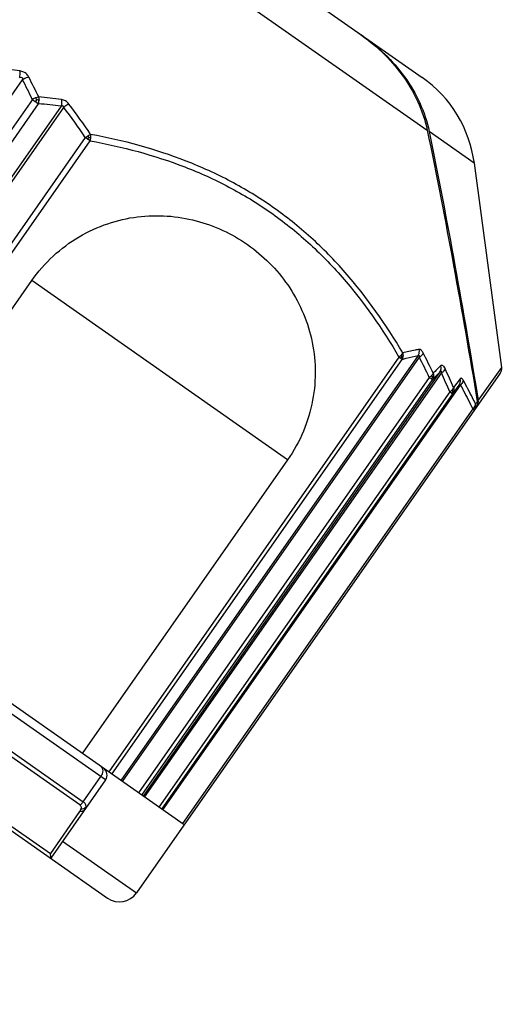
# Model space of a CAD drawing. Header units: millimetres. Extents: x 20 to 4180, y 42 to 2950.
# Tile 84 of 128: x 2640 to 2652, y 2157 to 2181. Entities that reach past the tile are written whole.
import ezdxf

# ---------------------------------------------------------------- set-up
doc = ezdxf.new("R2010")
doc.units = ezdxf.units.MM
doc.header["$LTSCALE"] = 231.275
doc.header["$PDMODE"] = 3
doc.header["$PDSIZE"] = 0.3
doc.linetypes.add('CENTER', pattern=[0.6, 0.375, -0.075, 0.075, -0.075])
doc.layers.get('0').update_dxf_attribs({"linetype": 'CONTINUOUS'})
doc.layers.get('Defpoints').update_dxf_attribs({"linetype": 'CONTINUOUS'})
doc.layers.add('BASE_ASM_PBL25', color=7, linetype='CONTINUOUS')
doc.layers.add('DEFAULT_1', color=7, linetype='CENTER')
doc.styles.get("Standard").update_dxf_attribs({"font": 'malgun.ttf'})
doc.dimstyles.new('DIMSTYLE_4', dxfattribs={"dimtxt": 20, "dimasz": 7.5, "dimexe": 1, "dimexo": 0.5, "dimtad": 1, "dimdsep": 46, "dimtxsty": 'Standard', "dimblk": '_FILLED', "dimblk1": '_FILLED', "dimblk2": '_FILLED', "dimcen": 0.09, "dimclrt": 134, "dimazin": 2, "dimtp": 1.2, "dimtm": 1.2, "dimtfac": 1, "dimtofl": 0, "dimtmove": 0, "dimatfit": 1, "dimldrblk": '_FILLED', "dimfxl": 1, "dimtolj": 1, "dimarcsym": 0})
doc.dimstyles.new('DIMSTYLE_5', dxfattribs={"dimtxt": 20, "dimasz": 7.5, "dimexe": 1, "dimexo": 0.5, "dimtad": 1, "dimdsep": 46, "dimtxsty": 'Standard', "dimblk": '_FILLED', "dimblk1": '_FILLED', "dimblk2": '_FILLED', "dimcen": 0.09, "dimclrt": 134, "dimazin": 2, "dimtp": 0.5, "dimtm": 0.5, "dimtfac": 1, "dimtofl": 0, "dimtmove": 0, "dimatfit": 1, "dimldrblk": '_FILLED', "dimfxl": 1, "dimtolj": 1, "dimarcsym": 0})

# ---------------------------------------------------------------- blocks, each defined once
blk = doc.blocks.new('_FILLED')
at = {"color": 0, "linetype": 'ByBlock'}
blk.add_solid([(0, 0), (-1, 0.2), (-1, -0.2)], dxfattribs=at)
blk = doc.blocks.new('*D7')
at = {"color": 0, "lineweight": -2, "transparency": 16777216}
for p, q in [((2974.663, 2371.365), (3034.901, 2416.937)), ((3034.901, 2416.937), (3115.839, 2416.937)), ((2550, 2050), (2550, 2050.18)), ((2549.91, 2050.09), (2550.09, 2050.09))]:
    blk.add_line(p, q, dxfattribs=at)
at = {"layer": 'Defpoints', "color": 0, "transparency": 16777216}
for p in [(2968.682, 2366.84), (2131.318, 1733.34)]:
    blk.add_point(p, dxfattribs=at)
at = {"color": 0, "lineweight": -2, "transparency": 16777216, "xscale": 7.5, "yscale": 7.5, "zscale": 7.5, "rotation": 217.1089430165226}
blk.add_blockref('_FILLED', (2968.682, 2366.84), dxfattribs=at)
at = {"color": 134, "transparency": 16777216, "insert": (3031.682, 2444.228), "char_height": 20, "width": 88, "attachment_point": 1, "line_spacing_factor": 0.9}
blk.add_mtext('\\A1;%%C1050', dxfattribs=at)
blk = doc.blocks.new('*D8')
at = {"color": 0, "lineweight": -2, "transparency": 16777216}
for p, q in [((2739.087, 2130.121), (3100.704, 2283.175)), ((3100.704, 2283.175), (3202.266, 2283.175)), ((2550, 2050), (2550, 2050.18)), ((2549.91, 2050.09), (2550.09, 2050.09))]:
    blk.add_line(p, q, dxfattribs=at)
at = {"layer": 'Defpoints', "color": 0, "transparency": 16777216}
for p in [(2732.18, 2127.198), (2367.82, 1972.982)]:
    blk.add_point(p, dxfattribs=at)
at = {"color": 0, "lineweight": -2, "transparency": 16777216, "xscale": 7.5, "yscale": 7.5, "zscale": 7.5, "rotation": 202.9404334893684}
blk.add_blockref('_FILLED', (2732.18, 2127.198), dxfattribs=at)
at = {"color": 134, "transparency": 16777216, "insert": (3097.094, 2310.466), "char_height": 20, "width": 109.40741, "attachment_point": 1, "line_spacing_factor": 0.9}
blk.add_mtext('\\A1;%%C395.65', dxfattribs=at)
blk = doc.blocks.new('BASE_ASM_PBL25', base_point=(2630.328, 1941.713))
at = {"layer": 'BASE_ASM_PBL25', "color": 7}
for p, q in [((2643.366, 1857.187), (2617.328, 1857.187)), ((2618.995, 1854.887), (2618.995, 1857.187)), ((2641.285, 1857.098), (2619.066, 1857.098)), ((2619.073, 1855.873), (2619.066, 1857.098)), ((2618.995, 1856.687), (2616.828, 1856.687)), ((2616.828, 1841.436), (2616.828, 1856.687)), ((2619.073, 1855.86), (2619.073, 1855.873)), ((2641.521, 1855.626), (2619.134, 1855.626)), ((2619.134, 1855.626), (2619.134, 1854.887)), ((2619.158, 1855.737), (2641.497, 1855.737)), ((2618.995, 1854.887), (2641.66, 1854.887)), ((2616.828, 1854.687), (2643.901, 1854.687)), ((2616.878, 1842.516), (2616.878, 1854.687)), ((2617.449, 1854.687), (2617.449, 1842.218)), ((2617.474, 1842.234), (2617.474, 1854.687)), ((2617.48, 1854.687), (2617.48, 1842.496)), ((2617.567, 1842.496), (2617.567, 1854.687)), ((2617.99, 1854.687), (2617.99, 1842.242)), ((2618.034, 1842.242), (2618.034, 1854.687)), ((2618.073, 1854.687), (2618.073, 1842.496)), ((2618.171, 1842.496), (2618.171, 1854.687)), ((2618.641, 1854.687), (2618.642, 1842.234)), ((2618.686, 1842.218), (2618.686, 1854.687)), ((2618.954, 1854.687), (2618.954, 1842.516)), ((2619.044, 1842.516), (2619.044, 1854.687)), ((2619.822, 1846.073), (2619.822, 1854.687)), ((2627.334, 1854.687), (2627.334, 1846.073)), ((2628.111, 1854.687), (2628.111, 1842.516)), ((2628.252, 1842.516), (2628.252, 1854.687)), ((2629.091, 1854.687), (2629.091, 1842.218)), ((2629.16, 1842.234), (2629.161, 1854.687)), ((2629.637, 1854.687), (2629.637, 1842.496)), ((2629.821, 1842.496), (2629.821, 1854.687)), ((2630.284, 1854.687), (2630.284, 1842.242)), ((2619.822, 1846.073), (2627.334, 1846.073)), ((2616.878, 1842.516), (2616.841, 1842.516)), ((2617.48, 1842.496), (2617.474, 1842.234)), ((2617.503, 1842.496), (2617.48, 1842.496)), ((2617.567, 1842.496), (2617.503, 1842.496)), ((2617.542, 1842.099), (2617.549, 1842.36)), ((2618.171, 1842.496), (2618.103, 1842.496)), ((2628.211, 1842.516), (2628.252, 1842.516)), ((2629.728, 1842.496), (2629.637, 1842.496)), ((2629.728, 1842.496), (2629.735, 1842.496)), ((2629.821, 1842.496), (2629.735, 1842.496)), ((2616.88, 1841.301), (2616.89, 1842.269)), ((2616.88, 1841.301), (2616.89, 1842.269)), ((2620.235, 1837.656), (2616.88, 1841.301)), ((2620.235, 1837.656), (2621.56, 1837.656)), ((2640.42, 1837.656), (2621.618, 1837.656)), ((2638.213, 1836.687), (2622.442, 1836.687))]:
    blk.add_line(p, q, dxfattribs=at)
blk.add_lwpolyline([(2616.828, 1841.436), (2616.828, 1841.42), (2616.831, 1841.403), (2616.835, 1841.386), (2616.84, 1841.368), (2616.847, 1841.351), (2616.856, 1841.334), (2616.866, 1841.319), (2616.876, 1841.306), (2616.88, 1841.301)], dxfattribs=at)
for centre, radius, start, end in [((2617.328, 1856.687), 0.5, 90.007, 180), ((2619.097, 1855.749), 0.102, 165.2944, 179.9983), ((2619.195, 1854.887), 0.2, 180, 270), ((2618.946, 1842.326), 2.057, 178.4705, 180.5157), ((2626.833, 1857.451), 17.718, 238.4012, 240.0044), ((2626.9, 1857.59), 17.747, 238.2706, 239.8648), ((2590.888, 1846.575), 27.489, 350.9302, 351.4655), ((2589.61, 1846.927), 28.901, 350.3986, 350.9085), ((2627.028, 1857.912), 17.909, 240.2755, 242.0063), ((2627.096, 1858.04), 17.925, 240.1351, 241.8565), ((2628.195, 1836.262), 6.254, 89.8521, 90.1426), ((2629.16, 1842.509), 0.98, 179.6188, 182.6081), ((2634.198, 1858.131), 16.857, 249.1184, 252.1699), ((2634.229, 1858.029), 16.625, 248.9287, 251.996), ((2620.654, 1858.323), 18.199, 297.8663, 299.577), ((2620.744, 1858.358), 18.348, 297.6093, 299.32), ((2630.033, 1842.663), 0.43, 202.9173, 214.2512), ((2635.326, 1842.448), 5.597, 179.5185, 180.0479), ((2639.502, 1859.807), 19.997, 240.7448, 242.2694), ((2629.376, 1842.697), 0.489, 325.6619, 335.7168), ((2639.593, 1859.766), 19.843, 240.4989, 242.0231), ((2621.154, 1859.806), 19.996, 297.7315, 299.2558), ((2622.442, 1839.687), 3, 222.6188, 270)]:
    blk.add_arc(centre, radius, start, end, dxfattribs=at)
for points, knots in [([(2618.995, 1857.185), (2618.995, 1857.185), (2618.995, 1857.184), (2618.995, 1857.183), (2618.996, 1857.183)], [0, 0, 0, 0, 0.432017, 1, 1, 1, 1]), ([(2618.996, 1857.183), (2618.998, 1857.178), (2619.006, 1857.167), (2619.021, 1857.148), (2619.042, 1857.125), (2619.058, 1857.107), (2619.066, 1857.098)], [0, 0, 0, 0, 0.140943, 0.364739, 0.654198, 1, 1, 1, 1]), ([(2618.995, 1855.762), (2618.995, 1855.784), (2619.012, 1855.831), (2619.051, 1855.861), (2619.073, 1855.873)], [0, 0, 0, 0, 0.462736, 1, 1, 1, 1]), ([(2619.073, 1855.86), (2619.055, 1855.851), (2619.023, 1855.827), (2619.003, 1855.793), (2618.998, 1855.775)], [0, 0, 0, 0, 0.532026, 1, 1, 1, 1]), ([(2619.081, 1855.8), (2619.062, 1855.786), (2619.029, 1855.754), (2619.011, 1855.711), (2619.007, 1855.69)], [0, 0, 0, 0, 0.523684, 1, 1, 1, 1]), ([(2619.081, 1855.8), (2619.08, 1855.805), (2619.075, 1855.825), (2619.073, 1855.845), (2619.073, 1855.86)], [0, 0, 0, 0, 0.238225, 1, 1, 1, 1]), ([(2619.158, 1855.737), (2619.149, 1855.737), (2619.13, 1855.74), (2619.099, 1855.759), (2619.086, 1855.784), (2619.081, 1855.8)], [0, 0, 0, 0, 0.268128, 0.51064, 1, 1, 1, 1]), ([(2618.995, 1855.749), (2618.995, 1855.744), (2618.996, 1855.724), (2619.001, 1855.703), (2619.007, 1855.69)], [0, 0, 0, 0, 0.264175, 1, 1, 1, 1]), ([(2619.007, 1855.69), (2619.012, 1855.68), (2619.025, 1855.662), (2619.066, 1855.633), (2619.106, 1855.626), (2619.134, 1855.626)], [0, 0, 0, 0, 0.214928, 0.442935, 1, 1, 1, 1]), ([(2619.158, 1855.737), (2619.154, 1855.729), (2619.14, 1855.694), (2619.134, 1855.655), (2619.134, 1855.626)], [0, 0, 0, 0, 0.242118, 1, 1, 1, 1]), ([(2619.278, 1854.687), (2619.259, 1854.687), (2619.218, 1854.699), (2619.171, 1854.746), (2619.141, 1854.811), (2619.134, 1854.861), (2619.134, 1854.887)], [0, 0, 0, 0, 0.211917, 0.447886, 0.714187, 1, 1, 1, 1]), ([(2627.334, 1846.073), (2627.334, 1845.811), (2627.277, 1845.289), (2627.032, 1844.55), (2626.647, 1843.894), (2626.15, 1843.345), (2625.57, 1842.915), (2624.73, 1842.511), (2623.578, 1842.305), (2622.425, 1842.511), (2621.585, 1842.915), (2621.005, 1843.345), (2620.508, 1843.894), (2620.123, 1844.55), (2619.878, 1845.289), (2619.822, 1845.811), (2619.822, 1846.073)], [0, 0, 0, 0, 0.067362, 0.133775, 0.198589, 0.261578, 0.322874, 0.382825, 0.5, 0.617175, 0.677126, 0.738422, 0.801411, 0.866225, 0.932638, 1, 1, 1, 1]), ([(2616.841, 1842.516), (2616.839, 1842.516), (2616.836, 1842.516), (2616.831, 1842.516), (2616.829, 1842.516), (2616.828, 1842.516), (2616.828, 1842.516)], [0, 0, 0, 0, 0.434723, 0.747839, 0.936803, 1, 1, 1, 1]), ([(2616.89, 1842.307), (2616.87, 1842.327), (2616.838, 1842.377), (2616.828, 1842.434), (2616.828, 1842.463)], [0, 0, 0, 0, 0.49982, 1, 1, 1, 1]), ([(2616.828, 1842.424), (2616.828, 1842.41), (2616.834, 1842.354), (2616.86, 1842.299), (2616.89, 1842.269)], [0, 0, 0, 0, 0.252215, 1, 1, 1, 1]), ([(2616.847, 1842.465), (2616.847, 1842.463), (2616.844, 1842.455), (2616.844, 1842.447), (2616.844, 1842.442)], [0, 0, 0, 0, 0.273812, 1, 1, 1, 1]), ([(2616.847, 1842.465), (2616.849, 1842.463), (2616.856, 1842.454), (2616.865, 1842.447), (2616.872, 1842.442)], [0, 0, 0, 0, 0.239186, 1, 1, 1, 1]), ([(2616.878, 1842.516), (2616.877, 1842.51), (2616.872, 1842.485), (2616.871, 1842.46), (2616.872, 1842.442)], [0, 0, 0, 0, 0.26065, 1, 1, 1, 1]), ([(2616.872, 1842.442), (2616.873, 1842.436), (2616.876, 1842.415), (2616.883, 1842.394), (2616.891, 1842.38)], [0, 0, 0, 0, 0.265878, 1, 1, 1, 1]), ([(2617.449, 1842.218), (2617.401, 1842.241), (2617.208, 1842.335), (2617.019, 1842.437), (2616.878, 1842.516)], [0, 0, 0, 0, 0.248325, 1, 1, 1, 1]), ([(2621.618, 1837.656), (2620.812, 1838.412), (2619.225, 1839.952), (2617.665, 1841.519), (2616.89, 1842.307)], [0, 0, 0, 0, 0.499995, 1, 1, 1, 1]), ([(2616.891, 1842.38), (2616.938, 1842.354), (2617.127, 1842.25), (2617.319, 1842.152), (2617.464, 1842.083)], [0, 0, 0, 0, 0.251636, 1, 1, 1, 1]), ([(2617.498, 1842.421), (2617.499, 1842.423), (2617.501, 1842.431), (2617.505, 1842.438), (2617.509, 1842.444)], [0, 0, 0, 0, 0.205014, 1, 1, 1, 1]), ([(2617.549, 1842.36), (2617.544, 1842.364), (2617.524, 1842.382), (2617.507, 1842.403), (2617.498, 1842.421)], [0, 0, 0, 0, 0.254956, 1, 1, 1, 1]), ([(2617.503, 1842.496), (2617.503, 1842.491), (2617.504, 1842.473), (2617.507, 1842.456), (2617.509, 1842.444)], [0, 0, 0, 0, 0.277761, 1, 1, 1, 1]), ([(2617.509, 1842.444), (2617.512, 1842.442), (2617.523, 1842.433), (2617.536, 1842.425), (2617.546, 1842.421)], [0, 0, 0, 0, 0.232849, 1, 1, 1, 1]), ([(2617.546, 1842.421), (2617.545, 1842.415), (2617.544, 1842.395), (2617.545, 1842.374), (2617.549, 1842.36)], [0, 0, 0, 0, 0.27935, 1, 1, 1, 1]), ([(2617.567, 1842.496), (2617.564, 1842.489), (2617.555, 1842.465), (2617.549, 1842.44), (2617.546, 1842.421)], [0, 0, 0, 0, 0.265284, 1, 1, 1, 1]), ([(2618.103, 1842.496), (2618.099, 1842.496), (2618.089, 1842.495), (2618.079, 1842.496), (2618.073, 1842.496)], [0, 0, 0, 0, 0.386031, 1, 1, 1, 1]), ([(2618.094, 1842.421), (2618.091, 1842.427), (2618.08, 1842.45), (2618.074, 1842.476), (2618.073, 1842.496)], [0, 0, 0, 0, 0.254317, 1, 1, 1, 1]), ([(2618.094, 1842.421), (2618.095, 1842.423), (2618.098, 1842.431), (2618.104, 1842.438), (2618.109, 1842.444)], [0, 0, 0, 0, 0.203991, 1, 1, 1, 1]), ([(2618.148, 1842.36), (2618.142, 1842.364), (2618.121, 1842.381), (2618.104, 1842.403), (2618.094, 1842.421)], [0, 0, 0, 0, 0.255222, 1, 1, 1, 1]), ([(2618.103, 1842.496), (2618.103, 1842.491), (2618.103, 1842.473), (2618.106, 1842.456), (2618.109, 1842.444)], [0, 0, 0, 0, 0.277709, 1, 1, 1, 1]), ([(2618.109, 1842.444), (2618.112, 1842.442), (2618.124, 1842.433), (2618.138, 1842.426), (2618.148, 1842.421)], [0, 0, 0, 0, 0.233814, 1, 1, 1, 1]), ([(2618.148, 1842.421), (2618.147, 1842.415), (2618.145, 1842.395), (2618.145, 1842.374), (2618.148, 1842.36)], [0, 0, 0, 0, 0.280689, 1, 1, 1, 1]), ([(2618.171, 1842.496), (2618.168, 1842.489), (2618.159, 1842.465), (2618.152, 1842.44), (2618.148, 1842.421)], [0, 0, 0, 0, 0.264549, 1, 1, 1, 1]), ([(2618.954, 1842.516), (2618.932, 1842.489), (2618.846, 1842.388), (2618.755, 1842.289), (2618.686, 1842.218)], [0, 0, 0, 0, 0.257096, 1, 1, 1, 1]), ([(2618.755, 1842.083), (2618.779, 1842.106), (2618.873, 1842.202), (2618.963, 1842.303), (2619.029, 1842.38)], [0, 0, 0, 0, 0.242979, 1, 1, 1, 1]), ([(2618.989, 1842.516), (2618.985, 1842.516), (2618.973, 1842.516), (2618.962, 1842.516), (2618.954, 1842.516)], [0, 0, 0, 0, 0.311715, 1, 1, 1, 1]), ([(2618.978, 1842.442), (2618.974, 1842.448), (2618.963, 1842.471), (2618.956, 1842.497), (2618.954, 1842.516)], [0, 0, 0, 0, 0.254039, 1, 1, 1, 1]), ([(2618.978, 1842.442), (2618.979, 1842.444), (2618.984, 1842.452), (2618.989, 1842.459), (2618.994, 1842.465)], [0, 0, 0, 0, 0.217093, 1, 1, 1, 1]), ([(2618.989, 1842.516), (2618.993, 1842.516), (2619.011, 1842.516), (2619.029, 1842.516), (2619.044, 1842.516)], [0, 0, 0, 0, 0.219782, 1, 1, 1, 1]), ([(2618.994, 1842.465), (2618.997, 1842.463), (2619.007, 1842.454), (2619.019, 1842.446), (2619.028, 1842.441)], [0, 0, 0, 0, 0.240885, 1, 1, 1, 1]), ([(2619.029, 1842.38), (2619.028, 1842.385), (2619.026, 1842.405), (2619.027, 1842.426), (2619.029, 1842.442)], [0, 0, 0, 0, 0.219497, 1, 1, 1, 1]), ([(2619.029, 1842.442), (2619.029, 1842.447), (2619.033, 1842.473), (2619.038, 1842.497), (2619.044, 1842.516)], [0, 0, 0, 0, 0.236102, 1, 1, 1, 1]), ([(2619.029, 1842.38), (2619.749, 1842.051), (2620.872, 1841.641), (2622.426, 1841.351), (2623.604, 1841.276), (2624.784, 1841.351), (2626.341, 1841.642), (2627.466, 1842.052), (2628.19, 1842.38)], [0, 0, 0, 0, 0.250789, 0.375323, 0.499496, 0.623742, 0.748491, 1, 1, 1, 1]), ([(2628.111, 1842.516), (2627.397, 1842.187), (2626.284, 1841.777), (2624.744, 1841.486), (2623.578, 1841.412), (2622.411, 1841.486), (2620.871, 1841.777), (2619.758, 1842.187), (2619.044, 1842.516)], [0, 0, 0, 0, 0.251404, 0.375948, 0.499987, 0.624032, 0.748583, 1, 1, 1, 1]), ([(2628.111, 1842.516), (2628.117, 1842.516), (2628.139, 1842.516), (2628.162, 1842.516), (2628.18, 1842.516)], [0, 0, 0, 0, 0.236797, 1, 1, 1, 1]), ([(2628.181, 1842.465), (2628.177, 1842.463), (2628.165, 1842.455), (2628.153, 1842.447), (2628.143, 1842.441)], [0, 0, 0, 0, 0.258625, 1, 1, 1, 1]), ([(2628.143, 1842.442), (2628.147, 1842.436), (2628.16, 1842.414), (2628.176, 1842.394), (2628.19, 1842.38)], [0, 0, 0, 0, 0.259844, 1, 1, 1, 1]), ([(2628.222, 1842.442), (2628.22, 1842.436), (2628.21, 1842.415), (2628.198, 1842.395), (2628.189, 1842.38)], [0, 0, 0, 0, 0.269947, 1, 1, 1, 1]), ([(2628.252, 1842.516), (2628.245, 1842.497), (2628.236, 1842.472), (2628.225, 1842.448), (2628.222, 1842.442)], [0, 0, 0, 0, 0.755943, 1, 1, 1, 1]), ([(2629.677, 1842.421), (2629.682, 1842.423), (2629.699, 1842.43), (2629.716, 1842.438), (2629.728, 1842.444)], [0, 0, 0, 0, 0.240624, 1, 1, 1, 1]), ([(2629.729, 1842.36), (2629.724, 1842.364), (2629.705, 1842.383), (2629.689, 1842.404), (2629.677, 1842.421)], [0, 0, 0, 0, 0.236238, 1, 1, 1, 1]), ([(2629.728, 1842.444), (2629.732, 1842.442), (2629.749, 1842.434), (2629.767, 1842.426), (2629.78, 1842.421)], [0, 0, 0, 0, 0.255523, 1, 1, 1, 1]), ([(2629.78, 1842.421), (2629.776, 1842.415), (2629.76, 1842.394), (2629.743, 1842.374), (2629.729, 1842.36)], [0, 0, 0, 0, 0.264269, 1, 1, 1, 1]), ([(2621.56, 1837.656), (2620.765, 1838.407), (2619.197, 1839.934), (2617.656, 1841.488), (2616.89, 1842.269)], [0, 0, 0, 0, 0.499996, 1, 1, 1, 1]), ([(2617.464, 1842.083), (2617.459, 1842.092), (2617.441, 1842.135), (2617.442, 1842.184), (2617.449, 1842.218)], [0, 0, 0, 0, 0.228789, 1, 1, 1, 1]), ([(2617.474, 1842.234), (2617.474, 1842.229), (2617.474, 1842.221), (2617.472, 1842.212), (2617.47, 1842.206), (2617.464, 1842.204), (2617.459, 1842.207), (2617.454, 1842.212), (2617.451, 1842.216), (2617.449, 1842.218)], [0, 0, 0, 0, 0.300454, 0.429783, 0.531557, 0.610446, 0.709245, 0.841546, 1, 1, 1, 1]), ([(2617.464, 1842.083), (2617.475, 1842.078), (2617.493, 1842.071), (2617.519, 1842.067), (2617.539, 1842.078), (2617.542, 1842.092), (2617.542, 1842.099)], [0, 0, 0, 0, 0.354648, 0.607947, 0.793331, 1, 1, 1, 1]), ([(2617.474, 1842.234), (2617.474, 1842.209), (2617.487, 1842.157), (2617.521, 1842.116), (2617.542, 1842.099)], [0, 0, 0, 0, 0.491972, 1, 1, 1, 1]), ([(2617.975, 1842.106), (2617.969, 1842.126), (2617.968, 1842.173), (2617.981, 1842.218), (2617.99, 1842.242)], [0, 0, 0, 0, 0.44376, 1, 1, 1, 1]), ([(2618.106, 1842.106), (2618.105, 1842.097), (2618.097, 1842.078), (2618.069, 1842.072), (2618.046, 1842.076), (2618.015, 1842.085), (2617.991, 1842.097), (2617.975, 1842.106)], [0, 0, 0, 0, 0.175711, 0.36471, 0.490674, 0.639597, 1, 1, 1, 1]), ([(2617.99, 1842.242), (2617.995, 1842.234), (2618.001, 1842.224), (2618.011, 1842.212), (2618.02, 1842.208), (2618.028, 1842.212), (2618.031, 1842.221), (2618.033, 1842.231), (2618.033, 1842.238), (2618.034, 1842.242)], [0, 0, 0, 0, 0.313505, 0.447991, 0.54854, 0.630605, 0.735421, 0.861962, 1, 1, 1, 1]), ([(2618.034, 1842.242), (2618.035, 1842.216), (2618.049, 1842.163), (2618.085, 1842.123), (2618.106, 1842.106)], [0, 0, 0, 0, 0.489459, 1, 1, 1, 1]), ([(2618.622, 1842.099), (2618.617, 1842.119), (2618.619, 1842.166), (2618.632, 1842.211), (2618.642, 1842.234)], [0, 0, 0, 0, 0.443085, 1, 1, 1, 1]), ([(2618.622, 1842.099), (2618.636, 1842.092), (2618.662, 1842.079), (2618.706, 1842.066), (2618.743, 1842.07), (2618.755, 1842.083)], [0, 0, 0, 0, 0.332972, 0.613429, 1, 1, 1, 1]), ([(2618.686, 1842.218), (2618.684, 1842.214), (2618.682, 1842.207), (2618.673, 1842.204), (2618.666, 1842.207), (2618.659, 1842.211), (2618.65, 1842.22), (2618.645, 1842.229), (2618.641, 1842.235)], [0, 0, 0, 0, 0.215176, 0.30635, 0.412556, 0.540718, 0.685057, 1, 1, 1, 1]), ([(2618.686, 1842.218), (2618.688, 1842.193), (2618.704, 1842.142), (2618.736, 1842.1), (2618.755, 1842.083)], [0, 0, 0, 0, 0.494258, 1, 1, 1, 1]), ([(2629.036, 1842.083), (2629.042, 1842.092), (2629.063, 1842.136), (2629.079, 1842.182), (2629.091, 1842.218)], [0, 0, 0, 0, 0.220755, 1, 1, 1, 1]), ([(2629.036, 1842.083), (2629.072, 1842.072), (2629.145, 1842.063), (2629.217, 1842.082), (2629.247, 1842.099)], [0, 0, 0, 0, 0.512795, 1, 1, 1, 1]), ([(2629.111, 1842.206), (2629.116, 1842.205), (2629.127, 1842.204), (2629.146, 1842.214), (2629.155, 1842.226), (2629.16, 1842.235)], [0, 0, 0, 0, 0.256493, 0.506126, 1, 1, 1, 1]), ([(2629.247, 1842.099), (2629.238, 1842.108), (2629.203, 1842.148), (2629.176, 1842.196), (2629.16, 1842.234)], [0, 0, 0, 0, 0.234256, 1, 1, 1, 1]), ([(2630.197, 1842.106), (2630.205, 1842.115), (2630.24, 1842.156), (2630.268, 1842.204), (2630.284, 1842.242)], [0, 0, 0, 0, 0.230702, 1, 1, 1, 1]), ([(2630.197, 1842.106), (2630.206, 1842.101), (2630.247, 1842.082), (2630.293, 1842.073), (2630.328, 1842.074)], [0, 0, 0, 0, 0.241811, 1, 1, 1, 1]), ([(2630.371, 1842.242), (2630.361, 1842.227), (2630.341, 1842.205), (2630.313, 1842.211), (2630.298, 1842.223), (2630.289, 1842.234), (2630.284, 1842.242)], [0, 0, 0, 0, 0.492264, 0.620472, 0.748, 1, 1, 1, 1]), ([(2630.328, 1842.074), (2630.339, 1842.073), (2630.385, 1842.076), (2630.429, 1842.091), (2630.459, 1842.106)], [0, 0, 0, 0, 0.257951, 1, 1, 1, 1]), ([(2630.371, 1842.242), (2630.376, 1842.229), (2630.4, 1842.18), (2630.431, 1842.135), (2630.459, 1842.106)], [0, 0, 0, 0, 0.260776, 1, 1, 1, 1]), ([(2624.23, 1836.687), (2623.988, 1836.687), (2623.503, 1836.722), (2622.793, 1836.895), (2622.128, 1837.198), (2621.736, 1837.49), (2621.56, 1837.656)], [0, 0, 0, 0, 0.250125, 0.500176, 0.750137, 1, 1, 1, 1]), ([(2624.314, 1836.687), (2624.069, 1836.687), (2623.58, 1836.722), (2622.864, 1836.894), (2622.193, 1837.196), (2621.796, 1837.489), (2621.618, 1837.656)], [0, 0, 0, 0, 0.25013, 0.500183, 0.750144, 1, 1, 1, 1])]:
    blk.add_open_spline(points, degree=3, knots=knots, dxfattribs=at)
for points in [[(2616.828, 1842.516), (2616.828, 1842.491), (2616.833, 1842.465), (2616.844, 1842.442)], [(2616.841, 1842.516), (2616.841, 1842.499), (2616.843, 1842.482), (2616.847, 1842.465)], [(2616.844, 1842.442), (2616.855, 1842.418), (2616.871, 1842.397), (2616.891, 1842.38)], [(2617.498, 1842.421), (2617.487, 1842.444), (2617.48, 1842.47), (2617.48, 1842.496)], [(2619.029, 1842.38), (2619.008, 1842.397), (2618.991, 1842.419), (2618.978, 1842.442)], [(2618.989, 1842.516), (2618.989, 1842.499), (2618.991, 1842.482), (2618.994, 1842.465)], [(2628.111, 1842.516), (2628.119, 1842.49), (2628.13, 1842.465), (2628.143, 1842.442)], [(2628.181, 1842.465), (2628.194, 1842.456), (2628.208, 1842.449), (2628.222, 1842.442)], [(2629.111, 1842.206), (2629.103, 1842.208), (2629.097, 1842.213), (2629.091, 1842.218)]]:
    blk.add_open_spline(points, degree=3, dxfattribs=at)
blk = doc.blocks.new('rotated0452N')
at = {"layer": 'BASE_ASM_PBL25', "rotation": 145}
blk.add_blockref('BASE_ASM_PBL25', (5030.62, 2221.572), dxfattribs=at)

msp = doc.modelspace()

# ---------------------------------------------------------------- linework, layer by layer
at = {"color": 7}
msp.add_circle((2550, 2050.09), 197.826, dxfattribs=at)
msp.add_arc((2550, 2050.09), 525, 305, 235, dxfattribs=at)
at = {"layer": 'DEFAULT_1', "color": 1}
msp.add_circle((2550, 2050.09), 325, dxfattribs=at)

# ---------------------------------------------------------------- block references
msp.add_blockref('rotated0452N', (-2447.196, -123.657))

# ---------------------------------------------------------------- dimensions: what is measured, and where the dimension line sits
at = {"color": 134}
for p1, p2, dimstyle, picture, middle in [((2131.318, 1733.34), (2968.682, 2366.84), 'DIMSTYLE_4', '*D7', (3075.682, 2416.937)), ((2367.82, 1972.982), (2732.18, 2127.198), 'DIMSTYLE_5', '*D8', (3151.798, 2283.175))]:
    dim = msp.add_diameter_dim_2p(p1=p1, p2=p2, text='%%C<>', dimstyle=dimstyle, override={"dimtih": 1, "dimtoh": 1, "dimpost": '<>'}, dxfattribs=at)
    dim.commit()
    dim.dimension.update_dxf_attribs({"geometry": picture, "text_midpoint": middle, "dimtype": 163})

doc.saveas('drawing.dxf')
